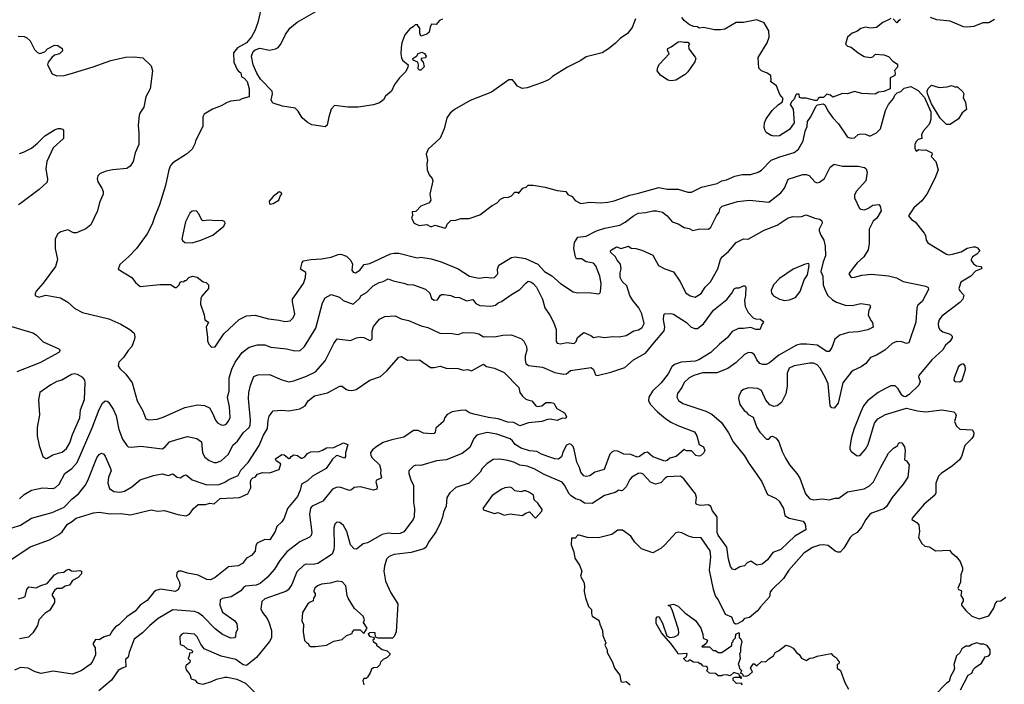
# Model space of a CAD drawing. Extents: x 1678759 to 1859541, y 384609 to 522867.
# Tile 53 of 256: x 1773818 to 1781963, y 387751 to 393247. Entities that reach past the tile are written whole.
import ezdxf

# ---------------------------------------------------------------- set-up
doc = ezdxf.new("R2010")
doc.units = 0

msp = doc.modelspace()

# ---------------------------------------------------------------- linework, layer by layer
at = {"layer": '0CON20XD'}
for points in [[(1775822.3, 393377.7), (1775787.5, 393225), (1775764, 393155), (1775734.3, 393105.7), (1775695, 393056.7), (1775620, 393015), (1775586.4, 392973.6), (1775590, 392895), (1775617.5, 392835), (1775623.6, 392823.6), (1775647, 392807), (1775653.6, 392773.6), (1775675, 392762.5), (1775700, 392735), (1775715.8, 392675.8), (1775715, 392610), (1775656.1, 392593.9), (1775635, 392582), (1775565, 392574.2), (1775535, 392562.9), (1775485, 392536), (1775411.7, 392508.3), (1775343.3, 392465), (1775333.8, 392445), (1775333.3, 392365), (1775271.2, 392245), (1775270, 392225), (1775243.8, 392176.2), (1775196.1, 392133.9), (1775085, 392062.5), (1775065, 392040), (1775051.4, 392005), (1775024.5, 391875.5), (1774974.5, 391715.5), (1774931.9, 391615), (1774914.3, 391555), (1774870.8, 391475), (1774783.8, 391356.2), (1774720.9, 391289.1), (1774645, 391222.5), (1774632.5, 391185), (1774744.1, 391114.1), (1774775, 391072.5), (1774815, 391040), (1774975.9, 391055.9), (1775065, 391057.5), (1775105, 391033.3), (1775115, 391033.3), (1775137.5, 391055), (1775145, 391077.5), (1775155, 391082.5), (1775175, 391080), (1775185, 391090), (1775195, 391090), (1775217.5, 391115), (1775246.1, 391126.1), (1775285, 391117.5), (1775335, 391080), (1775360, 391075), (1775380, 391055), (1775380, 391025), (1775325, 390960), (1775317, 390943), (1775313.8, 390895), (1775343.3, 390805), (1775350, 390765), (1775380, 390745), (1775360.8, 390705), (1775371.7, 390621.7), (1775371.7, 390591.7), (1775382.7, 390562.7), (1775405, 390540), (1775435, 390542), (1775505, 390649.2), (1775632.1, 390767.9), (1775695, 390799.2), (1775765, 390804.2), (1775875, 390771.9), (1775965, 390763.1), (1776012.1, 390752.1), (1776055, 390757.5), (1776079.8, 390780.2), (1776093.3, 390815), (1776074.3, 390915), (1776075.7, 390935), (1776164.2, 391065), (1776182.5, 391115), (1776183.3, 391155), (1776140, 391185), (1776155, 391240), (1776165, 391252.5), (1776225, 391263.8), (1776315, 391268.6), (1776395, 391283.1), (1776452.5, 391305), (1776475, 391306.9), (1776522.1, 391292.1), (1776556.3, 391256.3), (1776570.8, 391225), (1776566.2, 391175), (1776575, 391160), (1776595, 391153.8), (1776631.2, 391175), (1776667.3, 391222.7), (1776715, 391231.9), (1776885, 391310), (1776915, 391316.7), (1776955, 391315.6), (1777105, 391278.1), (1777135, 391282.2), (1777221.5, 391268.5), (1777305, 391245.3), (1777445, 391185.5), (1777540, 391125), (1777615, 391110), (1777675, 391118.9), (1777715, 391111.4), (1777744.3, 391115.7), (1777774, 391145), (1777771.4, 391185), (1777782.6, 391217.4), (1777885, 391280.5), (1777915.5, 391285.5), (1778002.3, 391272.3), (1778104.7, 391224.7), (1778160, 391165), (1778219, 391129), (1778291.9, 391065), (1778395, 390995.5), (1778435, 390988.2), (1778525, 390990), (1778605, 390980), (1778615.6, 390984.4), (1778622.7, 390997.3), (1778628.5, 391065), (1778617.1, 391125), (1778585, 391211.2), (1778565, 391234), (1778504.3, 391244.3), (1778465, 391268.8), (1778425, 391270), (1778416.2, 391285), (1778402.9, 391355), (1778407.1, 391405), (1778435, 391449.2), (1778505, 391455.7), (1778588.5, 391501.5), (1778658.1, 391521.9), (1778783.3, 391546.7), (1778827.8, 391572.2), (1778895, 391626.2), (1778935, 391647.9), (1778997.6, 391652.4), (1779055, 391667.1), (1779086.4, 391666.4), (1779135, 391654.3), (1779174.5, 391624.5), (1779215.6, 391575.6), (1779265, 391560), (1779315, 391528), (1779355, 391519.2), (1779385, 391503.8), (1779445, 391517.5), (1779515, 391514), (1779535, 391531.2), (1779580.8, 391625), (1779604.2, 391655), (1779611.7, 391688.3), (1779628, 391705), (1779755, 391744.3), (1779855, 391754.3), (1780015, 391738), (1780115, 391814.2), (1780145.6, 391855), (1780175, 391928), (1780296.8, 391966.8), (1780325, 391966.7), (1780348.3, 391958.3), (1780396.7, 391905), (1780415, 391898), (1780435, 391904), (1780476, 391935), (1780522.7, 392027.3), (1780555, 392051.4), (1780625, 392036.7), (1780755, 392037.1), (1780805.8, 392025.8), (1780818.8, 392015), (1780828, 391985), (1780816.7, 391915), (1780737.5, 391825), (1780722.5, 391795), (1780723.6, 391773.6), (1780765, 391686.7), (1780775, 391680), (1780805, 391675.7), (1780835, 391685.8), (1780875, 391714), (1780925, 391717.5), (1780936.7, 391705), (1780943.3, 391665), (1780909.2, 391605), (1780878.3, 391581.7), (1780845.7, 391515), (1780845.6, 391395), (1780836.9, 391345), (1780801.9, 391285), (1780744.7, 391235.3), (1780713.1, 391195), (1780677.5, 391145), (1780695, 391116.2), (1780725, 391117.5), (1780785, 391134.4), (1780865, 391141.4), (1781005, 391129.2), (1781071.7, 391111.7), (1781125, 391082), (1781315, 391044.2), (1781331.9, 391031.9), (1781335.7, 391015), (1781283.6, 390916.4), (1781248.8, 390885), (1781238, 390865), (1781230.9, 390745), (1781172.5, 390575), (1781155, 390570), (1781114.2, 390584.2), (1781075, 390586), (1781035, 390570), (1780975, 390514.3), (1780905, 390473.3), (1780855, 390453.3), (1780817, 390403), (1780778.8, 390375), (1780713.6, 390346.4), (1780695, 390332)], [(1777315, 393252.5), (1777290.7, 393239.3), (1777261.7, 393208.3), (1777225, 393210), (1777212.5, 393185), (1777203.8, 393145), (1777185, 393126.7), (1777135, 393110), (1777127.5, 393135), (1777127, 393177), (1777110, 393195), (1777110, 393205), (1777090, 393205), (1777073, 393187), (1777045, 393172.5), (1777005, 393122.5), (1776980, 393055), (1776972.7, 393017.3), (1776970, 392965), (1776975, 392932.5), (1776985, 392912.5), (1777030, 392875), (1777027.5, 392855), (1777010.7, 392819.3), (1776960, 392765), (1776919.5, 392710.5), (1776894.1, 392655.9), (1776843.3, 392615), (1776827.5, 392585), (1776795, 392560), (1776745.7, 392544.3), (1776616.8, 392523.2), (1776532.4, 392522.4), (1776422.3, 392537.7), (1776395, 392507.5), (1776374.2, 392445), (1776360, 392375), (1776345, 392361.2), (1776235, 392378), (1776195, 392399.2), (1776155, 392436), (1776121.7, 392491.7), (1776095.6, 392515.6), (1775990.9, 392530.9), (1775915, 392557.5), (1775905.6, 392565.6), (1775899.2, 392585), (1775910, 392635), (1775906.2, 392655), (1775810, 392755), (1775780, 392805), (1775750, 392875), (1775736.2, 392945), (1775750, 392985), (1775765, 392998.8), (1775805, 393010.8), (1775885, 392995.8), (1775932.5, 393005), (1775955, 393016), (1775977.1, 393045), (1776015.7, 393125), (1776053, 393177), (1776112.4, 393227.6), (1776266.2, 393315)], [(1781025, 393256.2), (1781005, 393246.2), (1780956.7, 393225), (1780905, 393181.2), (1780856.4, 393176.4), (1780813.9, 393186.1), (1780776.4, 393173.6), (1780741.7, 393148.3), (1780705, 393136.7), (1780666.4, 393103.6), (1780650, 393045), (1780665, 393027.5), (1780695, 393020), (1780755, 392972.5), (1780803.6, 392943.6), (1780855, 392933.3), (1780875, 392940), (1780898.3, 392961.7), (1780965, 392956.2), (1781005, 392943.3), (1781040, 392905), (1781070, 392885), (1781080, 392875), (1781080, 392855), (1781053.6, 392826.4), (1781060, 392805), (1781057.5, 392785), (1781020, 392765), (1781020, 392675), (1780966.4, 392653.6), (1780923, 392647), (1780895, 392630), (1780785, 392637.5), (1780725, 392652.5), (1780666.1, 392633.9), (1780625, 392637.5), (1780545, 392607.5), (1780525, 392622.5), (1780495, 392632.5), (1780467, 392603), (1780435, 392602.5), (1780423.6, 392596.4), (1780415, 392580), (1780395, 392577.5), (1780325, 392597.5), (1780285, 392597.5), (1780270, 392605), (1780265, 392630), (1780245, 392630), (1780237.5, 392625), (1780225, 392590), (1780205, 392570), (1780192.5, 392545), (1780216.4, 392506.4), (1780223.8, 392395), (1780185, 392340), (1780103, 392287), (1780055, 392282.5), (1780035, 392290), (1779992.5, 392315), (1779981.2, 392335), (1779976.7, 392355), (1779980, 392395), (1779991.7, 392428.3), (1780043.3, 392495), (1780094.1, 392545.9), (1780123.9, 392566.1), (1780133.8, 392595), (1780105, 392627.5), (1780078.8, 392698.8), (1780027.5, 392735), (1780033, 392747), (1780032.5, 392785), (1780002.5, 392805), (1779953.9, 392823.9), (1779932.5, 392845), (1779927.5, 392935), (1780002.5, 393055), (1780018.3, 393101.7), (1780014.2, 393155), (1779975, 393221.2), (1779915, 393247.1), (1779805, 393224), (1779745, 393223.3), (1779651.2, 393168.8), (1779615, 393162), (1779565, 393164), (1779475, 393182.5), (1779438.3, 393178.3), (1779425, 393187.5), (1779395, 393190), (1779360, 393205), (1779317, 393237), (1779296.4, 393266.4)], [(1781882.6, 393247.4), (1781835, 393222), (1781785, 393220.8), (1781709.7, 393190.3), (1781655, 393184.3), (1781625, 393189.2), (1781515, 393234), (1781405, 393245.8), (1781352.5, 393265)], [(1778911.2, 393255), (1778885, 393182.5), (1778845, 393132.5), (1778785, 393092.5), (1778747.7, 393052.3), (1778687.5, 393005), (1778635.9, 392974.1), (1778505, 392940), (1778460.3, 392909.7), (1778350, 392855), (1778225, 392778), (1778197, 392753), (1778143.2, 392726.8), (1778015, 392684.4), (1777975, 392678.6), (1777935, 392698), (1777907, 392733), (1777895, 392748.8), (1777865, 392749.2), (1777721.1, 392648.9), (1777545, 392579.4), (1777414, 392505), (1777380, 392475), (1777350, 392435), (1777328.8, 392345), (1777295, 392267.5), (1777196.7, 392175), (1777181.2, 392135), (1777192, 392085), (1777185.7, 392055), (1777188.8, 392005), (1777204.3, 391964.3), (1777230, 391935), (1777236.4, 391913.6), (1777211.2, 391805), (1777220, 391755), (1777205, 391733.3), (1777136.2, 391705), (1777095, 391660), (1777065, 391657.5), (1777067, 391627), (1777060, 391605), (1777080, 391565), (1777097.5, 391555), (1777125, 391546.2), (1777185, 391552), (1777215, 391536), (1777227, 391537), (1777255, 391547.5), (1777336.4, 391523.6), (1777345, 391530), (1777353.9, 391556.1), (1777385, 391586.7), (1777425, 391590), (1777466.4, 391603.6), (1777535, 391604.2), (1777625, 391633.3), (1777725, 391710), (1777768.3, 391731.7), (1777796.4, 391763.6), (1777823.6, 391776.4), (1777861.7, 391778.3), (1777885, 391790), (1777915, 391820), (1777935, 391820), (1777945, 391810), (1777980, 391855), (1778007, 391863), (1778025, 391877.5), (1778065, 391880), (1778165, 391863.3), (1778264.1, 391834.1), (1778335, 391826.7), (1778351.7, 391801.7), (1778387.5, 391785), (1778411.7, 391751.7), (1778458.3, 391728.3), (1778535, 391737.5), (1778625, 391731.4), (1778683, 391737), (1778735, 391748.1), (1778865, 391797.1), (1778937.5, 391812.5), (1779105, 391858.2), (1779175, 391846.5), (1779265, 391845.6), (1779345, 391820.6), (1779375, 391820), (1779458.6, 391861.4), (1779587.1, 391892.9), (1779625, 391913.5), (1779665, 391923.5), (1779735, 391953.1), (1779795, 391966.5), (1779865, 391968.1), (1779926.2, 391985), (1779955, 392002), (1780035, 392085.6), (1780106.4, 392113.6), (1780225, 392147.8), (1780260, 392175), (1780299.5, 392245), (1780314.5, 392325), (1780332.5, 392365), (1780335.6, 392404.4), (1780358.8, 392441.2)], [(1781105, 393250), (1781083.8, 393236.2), (1781075, 393222.5), (1781044, 393254)], [(1773805, 393110), (1773855, 393108.1), (1773875, 393100.8), (1773903.5, 393073.5), (1773940.9, 393000.9), (1773965, 392975.8), (1773985, 392968.6), (1774025, 392980.8), (1774048.8, 393005), (1774105, 393036.2), (1774133.6, 393033.6), (1774169.3, 393009.3), (1774170.7, 392989.3), (1774145.5, 392964.5), (1774105, 392952.5), (1774084.4, 392935.6), (1774053.8, 392896.2), (1774048.6, 392875), (1774085, 392800), (1774125, 392782.9), (1774185, 392786.9), (1774235, 392799.4), (1774425, 392856.7), (1774571.4, 392908.6), (1774692.4, 392937.6)], [(1779205, 392741.2), (1779178.3, 392748.3), (1779118.3, 392788.3), (1779090, 392825), (1779096.7, 392855), (1779111.2, 392878.8), (1779190, 392965), (1779177.5, 392995), (1779180.7, 393009.3), (1779208.3, 393021.7), (1779265.9, 393064.1), (1779288, 393068), (1779315, 393060), (1779345, 393060), (1779360, 393045), (1779350, 393035), (1779352.5, 393005), (1779406.4, 392936.4), (1779410, 392925), (1779401.7, 392898.3), (1779345, 392816.7), (1779323.3, 392795), (1779245, 392746.7), (1779225, 392743.8), (1779205, 392741.2)], [(1774692.4, 392937.6), (1774765, 392941.1), (1774835, 392932.5), (1774905, 392866.7), (1774916.2, 392825), (1774897.5, 392675), (1774862, 392608), (1774845.8, 392525), (1774812, 392475), (1774805.8, 392454.2), (1774798.9, 392375), (1774804.5, 392305), (1774801.8, 392215), (1774772.5, 392145), (1774757.5, 392075), (1774732, 392035), (1774705, 392015.8), (1774585, 392005.6), (1774532.5, 391995), (1774484.5, 391975.5), (1774463.8, 391955), (1774458, 391935), (1774464.2, 391905), (1774496, 391855), (1774508, 391825), (1774508.6, 391805), (1774478.6, 391735), (1774461.5, 391665), (1774405, 391550), (1774365, 391517.5), (1774286.8, 391483.2), (1774262.5, 391485), (1774215, 391510), (1774157.4, 391492.6), (1774134.3, 391475), (1774111.9, 391435), (1774112.2, 391355), (1774130, 391265), (1774114.4, 391205.6), (1774013, 391067), (1773955, 391003.3), (1773945, 390980), (1773946.7, 390965), (1773975, 390951.2), (1774035, 390970), (1774155, 390947.5), (1774215, 390911.2), (1774275, 390860), (1774337.5, 390825), (1774555, 390774.3), (1774655, 390729.2), (1774727.5, 390685), (1774763.9, 390653.9), (1774770, 390625), (1774766.7, 390605), (1774745, 390543.3), (1774715, 390510), (1774677.3, 390452.7), (1774636.4, 390413.6), (1774633.3, 390385), (1774645, 390361.2), (1774695.4, 390315.4), (1774748.6, 390245), (1774790.6, 390095), (1774835, 390013.3), (1774860, 389945), (1774885, 389937.5), (1774955.5, 389944.5), (1775005, 389960.8), (1775185, 390041.1), (1775287.6, 390062.4), (1775345, 390055.6), (1775386.8, 390036.8), (1775413.6, 389993.6), (1775436.9, 389935), (1775455, 389914.4), (1775485, 389895.7), (1775505, 389893.3), (1775525, 389901.4), (1775545, 389927.5), (1775558.3, 389958.3), (1775554.5, 390045.5), (1775537.1, 390125), (1775549.6, 390175), (1775549.5, 390285), (1775573.2, 390356.8), (1775601.1, 390415), (1775658.6, 390495), (1775715, 390537.5), (1775785, 390558.6), (1775845, 390558.6), (1775895, 390540), (1776024.5, 390524.5), (1776095, 390508.1), (1776137.4, 390512.6), (1776175, 390544.3), (1776266.7, 390695), (1776323.7, 390906.3), (1776345, 390948), (1776395, 390974.2), (1776462.2, 390952.2), (1776494.5, 390924.5), (1776575, 390894.3), (1776628.3, 390941.7), (1776643.8, 390965), (1776687.9, 390992.1), (1776742, 391045), (1776790, 391075), (1776825, 391081.9), (1776865, 391104.3), (1776906.6, 391086.6), (1776995, 391069.4), (1777025, 391057.8), (1777075, 391054.4), (1777175, 391019.2), (1777209.2, 390985), (1777225, 390941.2), (1777245, 390928), (1777275, 390930), (1777295, 390966.7), (1777305.8, 390974.2), (1777325, 390975.8), (1777385, 390966.9), (1777415, 390953.1), (1777455, 390950.6), (1777515, 390923.3), (1777565, 390932), (1777589.7, 390899.7), (1777625, 390882.9), (1777715, 390877.5), (1777753.1, 390886.9), (1777775.6, 390904.4), (1777804.5, 390915.5), (1777885, 390975.6), (1777955.4, 391014.6), (1778005, 391068.8), (1778025, 391083.8), (1778045, 391080), (1778066.3, 391066.3), (1778092.9, 391035), (1778141.4, 390935), (1778162.5, 390865), (1778204.4, 390804.4), (1778234.2, 390745), (1778254.4, 390685), (1778254.5, 390584.5), (1778265, 390572.9), (1778295, 390565.6), (1778345, 390576.9), (1778405, 390570), (1778420, 390585), (1778431.5, 390618.5), (1778485, 390660), (1778542.5, 390635), (1778565, 390617.5), (1778605, 390626.2), (1778655, 390617.5), (1778725, 390625.8), (1778775.6, 390624.4), (1778835, 390635.6), (1778897.4, 390672.6), (1778937, 390683), (1778968.1, 390701.9), (1778983.5, 390735), (1778963.8, 390815), (1778939.6, 390865), (1778890, 390925), (1778865.9, 390965.9), (1778839.5, 391045), (1778800.9, 391080.9), (1778786.2, 391115), (1778785.4, 391154.6), (1778794.6, 391185.4), (1778786.7, 391225), (1778759.1, 391259.1), (1778746, 391286), (1778705.7, 391325), (1778704.3, 391335), (1778712, 391345), (1778755, 391368), (1778793.9, 391353.9), (1778854, 391374), (1778875, 391358), (1778914.4, 391354.4), (1778965, 391340), (1779055, 391300), (1779101.4, 391215), (1779155, 391185.5), (1779225, 391161.4), (1779277.5, 391085), (1779329.2, 390989.2), (1779365, 390963.5), (1779405, 390951.9), (1779456, 390984), (1779489.4, 391035), (1779531.8, 391078.2), (1779593.1, 391186.9), (1779615.6, 391265), (1779628.6, 391285), (1779680.5, 391329.5), (1779745, 391403.3), (1779805, 391433.8), (1779845, 391432), (1779975, 391505.7), (1780085, 391546.7), (1780175, 391607.5), (1780215, 391620.8), (1780255, 391615.8), (1780285, 391620), (1780325, 391634.2), (1780395.6, 391605.6), (1780437.3, 391597.3), (1780452.5, 391585), (1780456.9, 391565), (1780432.5, 391515), (1780432.3, 391502.3), (1780444.6, 391464.6), (1780470.8, 391425), (1780480.8, 391375), (1780484, 391295), (1780463.8, 391245), (1780446.2, 391165), (1780462, 391125), (1780465.8, 391055), (1780474.3, 391025), (1780500.2, 390970.2), (1780540.6, 390930.6), (1780575, 390910), (1780647.1, 390887.1), (1780705, 390884.5), (1780775, 390900.6), (1780849.4, 390889.4), (1780855, 390870), (1780842, 390845), (1780836.2, 390805), (1780859.3, 390759.3), (1780873.9, 390743.9), (1780878, 390705), (1780835, 390681.9), (1780753.3, 390666.7), (1780675, 390660.9), (1780601.5, 390638.5), (1780561.9, 390605), (1780535.8, 390535), (1780515, 390502), (1780495, 390504.4), (1780414.1, 390554.1), (1780325.5, 390564.5), (1780277.1, 390562.9), (1780245, 390554.4), (1780096.4, 390473.6), (1780021.2, 390408.8), (1779993.2, 390396.8), (1779965, 390396.7), (1779941.4, 390405), (1779915.3, 390435.3), (1779895, 390475.6), (1779875, 390493.1), (1779847.5, 390495), (1779812.9, 390477.1), (1779745, 390413.3), (1779675, 390363.5), (1779585, 390327.8), (1779465, 390325.3), (1779395, 390305.4), (1779355.7, 390285), (1779314.1, 390245.9), (1779294.7, 390205.3), (1779258.1, 390155), (1779254.4, 390125), (1779268.9, 390098.9), (1779302.4, 390072.4), (1779495, 390010), (1779543.8, 389983.8), (1779624.2, 389915), (1779681.1, 389831.1), (1779719.4, 389755), (1779815, 389640), (1779848.3, 389578.3), (1779914.6, 389484.6), (1779957.5, 389425), (1780005, 389320), (1780076.1, 389286.1), (1780100, 389265), (1780135.4, 389205.4), (1780147, 389147), (1780182.5, 389125), (1780299.8, 389099.8), (1780316, 389075), (1780320, 389035), (1780315.7, 389025), (1780231.4, 388975), (1780115, 388866.4), (1780049.4, 388840.6), (1780005, 388781.4), (1779960, 388745), (1779915, 388735.7), (1779865, 388768.8), (1779836.7, 388755), (1779815, 388730), (1779775, 388722.5), (1779735, 388697.5), (1779715, 388703.3), (1779698.8, 388725), (1779681.9, 388785), (1779666.7, 388885), (1779595.5, 388985), (1779587.1, 389005), (1779587.8, 389135), (1779549.6, 389185), (1779535, 389220), (1779515, 389234.4), (1779448.9, 389228.9), (1779417.8, 389237.8), (1779412.2, 389252.2), (1779415.4, 389295), (1779407.1, 389325), (1779311.1, 389451.1), (1779285, 389472.9), (1779174.5, 389465.5), (1779156.2, 389455), (1779122.1, 389417.9), (1779076.8, 389406.8), (1779035, 389421.4), (1778975, 389488.9), (1778955, 389495.5), (1778935, 389492.7), (1778881.4, 389465), (1778864.3, 389445), (1778834.2, 389385), (1778805, 389353.3), (1778795, 389350), (1778775, 389357.5), (1778743.6, 389336.4), (1778655, 389312.5), (1778554.5, 389245.5), (1778489.4, 389249.4), (1778455, 389272.2), (1778415.4, 389285.4), (1778380.4, 389310.4), (1778364.4, 389325), (1778325, 389397.5), (1778305, 389421.1), (1778155.8, 389485), (1778073.5, 389533.5), (1778015, 389555.4), (1777955, 389563.5), (1777906.5, 389586.5), (1777855, 389601.5), (1777788.3, 389611.7), (1777735, 389610.8), (1777682.5, 389575), (1777644.6, 389535.4), (1777626.9, 389505), (1777535, 389414.4), (1777425, 389377.1), (1777375.5, 389334.5), (1777352, 389295), (1777345.6, 389225), (1777322.2, 389175), (1777316.2, 389133.8), (1777301.1, 389095), (1777262.2, 389015), (1777199.5, 388925), (1777181.1, 388885), (1777162.2, 388872.2), (1777055, 388841.2), (1776915, 388823.3), (1776873, 388807), (1776851.9, 388785), (1776835, 388727.5), (1776830.5, 388685), (1776843.3, 388605), (1776887.2, 388507.2), (1776946, 388415), (1776930.8, 388185), (1776916, 388145), (1776903, 388133), (1776783.3, 388133.3), (1776761.7, 388141.7), (1776757.5, 388175), (1776745, 388180), (1776713, 388177), (1776700, 388165), (1776710, 388150), (1776748.3, 388138.3), (1776750, 388125), (1776740, 388115), (1776742.5, 388105), (1776770, 388085), (1776770, 388075), (1776780, 388065), (1776815, 388037.5), (1776857.3, 388027.3), (1776880, 388005), (1776880, 387995), (1776858.3, 387971.7), (1776825, 387956.7), (1776803.3, 387935), (1776797, 387913), (1776775, 387890), (1776745, 387886.2), (1776727.5, 387875), (1776717.5, 387845), (1776695, 387810), (1776685, 387800), (1776665, 387800), (1776655, 387780), (1776663.3, 387745)], [(1777135, 392830), (1777125, 392830), (1777115, 392840), (1777117.5, 392875), (1777110, 392895), (1777071.7, 392911.7), (1777070, 392925), (1777101.7, 392948.3), (1777115, 392966.7), (1777145, 392978.8), (1777167.7, 392967.7), (1777180, 392945), (1777175, 392932.5), (1777140, 392925), (1777140, 392915), (1777156.4, 392896.4), (1777163, 392857), (1777135, 392830)], [(1780358.8, 392441.2), (1780407, 392533), (1780418.3, 392541.7), (1780465, 392552.5), (1780481.2, 392541.2), (1780502.7, 392492.7), (1780544.3, 392435), (1780592, 392385), (1780664.5, 392274.5), (1780695, 392267.8), (1780725, 392270.5), (1780753.1, 392296.9), (1780775, 392301.9), (1780815, 392301.5), (1780845, 392285.8), (1780855, 392287.5), (1780905, 392311.4), (1780939.2, 392345), (1780978.8, 392495), (1781003.9, 392546.1), (1781046.7, 392595), (1781057, 392623), (1781077, 392643), (1781106.1, 392653.9), (1781135, 392680), (1781190, 392695), (1781250.8, 392660.8), (1781302.3, 392602.3), (1781353.8, 392485), (1781356.4, 392453.6), (1781356.1, 392423.9), (1781347.5, 392395), (1781336.4, 392373.6), (1781292.5, 392325), (1781277.5, 392295), (1781280, 392265), (1781250, 392255), (1781235, 392240), (1781222.5, 392215), (1781223.6, 392183.6), (1781235, 392160), (1781255, 392172.5), (1781287, 392167), (1781315, 392170), (1781362.5, 392145), (1781366.7, 392135), (1781356.7, 392115), (1781397.5, 392075), (1781415.8, 392005), (1781389.4, 391935), (1781322.2, 391805), (1781280.9, 391749.1), (1781215, 391690), (1781170, 391625), (1781194.4, 391594.4), (1781226.7, 391575), (1781300.3, 391480.3), (1781311.2, 391461.2), (1781315.8, 391425), (1781331.1, 391401.1), (1781485, 391308.6), (1781505, 391303.5), (1781535, 391306.7), (1781605, 391326.5), (1781655, 391356.4), (1781705, 391367.5), (1781725, 391368.6), (1781741.7, 391361.7), (1781759.2, 391335), (1781735, 391307.1), (1781698.8, 391285), (1781688, 391265), (1781689.2, 391255), (1781707, 391227), (1781732.7, 391212.7), (1781767.5, 391205), (1781776.2, 391195), (1781772.3, 391187.7), (1781725, 391166.2), (1781686.9, 391125), (1781602.6, 391077.4), (1781587.1, 391025), (1781594.4, 391004.4), (1781627.7, 390967.7), (1781620.4, 390935), (1781595, 390907.3), (1781445, 390795.5), (1781424.1, 390765.9), (1781414.5, 390734.5), (1781419.5, 390705), (1781430.6, 390685), (1781455, 390666.9), (1781516.3, 390646.3), (1781530.7, 390630.7), (1781530.5, 390615), (1781513.5, 390585), (1781475.6, 390555), (1781454, 390516), (1781364.4, 390435), (1781256, 390305), (1781252.3, 390292.3), (1781265.8, 390255), (1781255.8, 390225), (1781175, 390146.9), (1781145, 390129.2), (1781130.9, 390130.9), (1781115, 390142.5), (1781085.4, 390195.4), (1781059.7, 390219.7), (1781025, 390217.8), (1780975, 390194.3), (1780918.8, 390165), (1780832, 390095), (1780797.5, 390055), (1780775.6, 390004.4), (1780720.8, 389865), (1780699.2, 389795), (1780683.8, 389715), (1780683.8, 389695), (1780696.1, 389676.1), (1780745, 389640), (1780765, 389642.5), (1780775, 389652.5), (1780815, 389696.2), (1780836.3, 389733.7), (1780889.1, 389910.9), (1780918, 389945), (1780978.9, 389981.1), (1781155, 390034.4), (1781245, 390011.5), (1781315, 390004.5), (1781445, 390021.9), (1781544.1, 390004.1), (1781559.4, 389989.4), (1781563.9, 389973.9), (1781552, 389925), (1781566.2, 389885), (1781595, 389862), (1781700, 389855), (1781710, 389830), (1781707.1, 389805), (1781695, 389784.5), (1781635.6, 389725), (1781608.8, 389635), (1781592.3, 389607.7), (1781533.6, 389556.4), (1781440, 389495), (1781418.5, 389471.5), (1781396.5, 389415), (1781397.5, 389335), (1781389.2, 389315), (1781299.4, 389240.6), (1781200, 389125), (1781197.5, 389115), (1781238.3, 389088.3), (1781255, 389070), (1781262.5, 389015), (1781253.8, 388965), (1781280, 388915), (1781305, 388892.5), (1781345, 388887.5), (1781393.9, 388853.9), (1781509.3, 388859.3), (1781526.7, 388836.7), (1781565, 388806.7), (1781596.7, 388765), (1781616.2, 388715), (1781616.2, 388695), (1781603.9, 388656.1), (1781600, 388595), (1781577.5, 388545), (1781583.8, 388533.8), (1781605, 388527.5), (1781609.3, 388519.3), (1781603.3, 388485), (1781622.5, 388455), (1781621.7, 388438.3), (1781607.5, 388415), (1781610, 388405), (1781645, 388360), (1781693.9, 388313.9), (1781755, 388293.3), (1781835, 388317.5), (1781875, 388380), (1781886.7, 388415), (1781905, 388437.5), (1781935, 388440), (1781975, 388470)], [(1781515, 392380), (1781485, 392380), (1781431.7, 392431.7), (1781360.9, 392550.9), (1781326.2, 392635), (1781324, 392655), (1781331.7, 392678.3), (1781360, 392705), (1781425, 392686), (1781489.3, 392690.7), (1781525, 392703.8), (1781555, 392692.5), (1781575, 392692.5), (1781620.7, 392650.7), (1781627.5, 392635), (1781623.6, 392603.6), (1781641.7, 392561.7), (1781650, 392505), (1781615, 392477.5), (1781583, 392427), (1781515, 392380)], [(1773815, 392140), (1773849.1, 392150.9), (1773915, 392185.7), (1773965, 392225.7), (1774024.7, 392285.3), (1774110.8, 392339.2), (1774135, 392347.8), (1774155, 392346.7), (1774171.5, 392341.5), (1774180.7, 392330.7), (1774180, 392265), (1774095, 392187.1), (1774041.5, 392075), (1774032.5, 392015), (1774048.3, 391928.3), (1774045.5, 391904.5), (1773978.1, 391841.9), (1773823, 391727), (1773806.7, 391715)], [(1775895, 391722.5), (1775915, 391727.5), (1775960, 391755), (1775971.7, 391788.3), (1775987.5, 391805), (1775979.3, 391819.3), (1775965, 391822.5), (1775913.3, 391785), (1775882.5, 391745), (1775883.3, 391723.3), (1775895, 391722.5)], [(1775245, 391402.9), (1775315, 391422.5), (1775415, 391464.2), (1775505, 391540), (1775516.2, 391565), (1775513.3, 391575), (1775493.6, 391586.4), (1775435, 391583.3), (1775385, 391590), (1775335, 391582.5), (1775325, 391590), (1775300.7, 391640.7), (1775277.5, 391665), (1775245, 391663.3), (1775225, 391647.5), (1775188, 391575), (1775158.8, 391435), (1775165, 391420), (1775185, 391404.2), (1775245, 391402.9)], [(1780145, 390924.4), (1780185, 390929.4), (1780235, 390950), (1780275, 390998), (1780308.2, 391095), (1780333.6, 391136.4), (1780350, 391215), (1780345, 391230), (1780315, 391226.5), (1780215, 391184.5), (1780103.2, 391106.8), (1780054.4, 391055), (1780033.4, 391006.6), (1780038, 390985), (1780054.4, 390964.4), (1780104.5, 390934.5), (1780145, 390924.4)], [(1775117.5, 389775), (1775205, 389800.6), (1775284.3, 389784.3), (1775320.8, 389755), (1775328.6, 389665), (1775350.2, 389630.2), (1775385, 389601.9), (1775425, 389585.6), (1775445, 389584.4), (1775485, 389598.5), (1775545.6, 389655), (1775581.1, 389728.9), (1775619.5, 389760.5), (1775668.1, 389831.9), (1775714.7, 389875.3), (1775725, 389893.8), (1775728.2, 389935), (1775711.1, 390115), (1775713.1, 390165), (1775726.2, 390225), (1775755, 390295.8), (1775788.6, 390311.4), (1775883.4, 390313.4), (1775985, 390270), (1776045, 390253.3), (1776085, 390261.1), (1776190.9, 390299.1), (1776263.9, 390336.1), (1776345, 390427.1), (1776415, 390570), (1776445, 390608), (1776554.1, 390594.1), (1776605, 390615.8), (1776635, 390621.4), (1776665, 390618.1), (1776715, 390594), (1776723.6, 390596.4), (1776733.3, 390606.7), (1776732.2, 390675), (1776745, 390708.8), (1776795, 390771.2), (1776838.8, 390791.2), (1776925, 390798.6), (1776974.5, 390774.5), (1777035, 390758.6), (1777140, 390715), (1777195, 390700.6), (1777293.4, 390653.4), (1777395, 390652), (1777445, 390642.5), (1777485, 390660.8), (1777576.6, 390656.6), (1777615, 390648.6), (1777655, 390623.3), (1777674.2, 390625.8), (1777746.4, 390623.6), (1777815, 390639.4), (1777885, 390640), (1777968.7, 390608.7), (1777988.8, 390588.8), (1778010.8, 390545), (1778014.1, 390514.1), (1777999.4, 390465), (1777998.1, 390435), (1778005.8, 390405), (1778026.6, 390386.6), (1778143, 390373), (1778245, 390330.6), (1778315, 390315.6), (1778340.3, 390319.7), (1778375, 390345.5), (1778545, 390371.2), (1778563.3, 390355), (1778580, 390310), (1778595, 390303.8), (1778708.9, 390331.1), (1778825, 390371.5), (1778896.4, 390433.6), (1778995, 390489.5), (1779069.6, 390580.4), (1779150.4, 390675), (1779153.8, 390705), (1779142.9, 390765), (1779146.2, 390805), (1779155, 390813.8), (1779203.9, 390816.1), (1779225, 390810.8), (1779334, 390744), (1779373, 390703), (1779402, 390692), (1779425, 390693.6), (1779475, 390732.1), (1779557.1, 390845), (1779666.7, 390933.3), (1779710, 390985), (1779729.1, 391020.9), (1779745, 391029.2), (1779770.5, 391029.5), (1779805, 391046.2), (1779820, 391045), (1779826, 391036), (1779823.1, 390965), (1779814.4, 390924.4), (1779818.8, 390875), (1779843.1, 390825), (1779885, 390782.5), (1779905, 390773.3), (1779945, 390770.6), (1779966, 390755), (1779970, 390745), (1779956, 390725), (1779943.3, 390686.7), (1779936.2, 390683.8), (1779907.5, 390685), (1779865, 390702.5), (1779805.7, 390694.3), (1779765, 390694.1), (1779710.4, 390669.6), (1779671.5, 390615), (1779606.2, 390565), (1779536.4, 390493.6), (1779436.6, 390433.4), (1779406.1, 390423.9), (1779290, 390415), (1779234.4, 390395), (1779212.2, 390375), (1779180.8, 390319.2), (1779124.6, 390245), (1779052.2, 390175), (1779021.4, 390125), (1779019.4, 390095), (1779035, 390065.8), (1779093.1, 390003.1), (1779160.1, 389950.1), (1779205, 389918.5), (1779261.9, 389891.9), (1779399.7, 389839.7), (1779420, 389805), (1779439.2, 389735), (1779473.3, 389713.3), (1779486, 389685), (1779475, 389661.9), (1779449.3, 389640.7), (1779435, 389636.2), (1779412.1, 389642.1), (1779375, 389680.8), (1779335, 389682), (1779315, 389692.5), (1779248, 389635), (1779195, 389622), (1779175, 389602.2), (1779155, 389595.5), (1779055, 389631.8), (1779011.7, 389671.7), (1778985, 389666.2), (1778945, 389635.6), (1778925, 389630.5), (1778872, 389652), (1778815, 389654.4), (1778765, 389677.5), (1778735, 389680.6), (1778715, 389671.4), (1778700, 389655), (1778653, 389527), (1778575, 389504.5), (1778535, 389475.6), (1778505, 389470), (1778485, 389476), (1778459.2, 389505), (1778448.8, 389545), (1778427.8, 389587.8), (1778405, 389693.3), (1778395, 389718), (1778378.8, 389735), (1778365, 389739.2), (1778340.9, 389729.1), (1778313.1, 389675), (1778299.3, 389630.7), (1778275, 389613.3), (1778244.4, 389615.6), (1778195, 389630.7), (1778135, 389652.8), (1778095, 389675.4), (1778035, 389682.2), (1777965, 389704.7), (1777915.6, 389735), (1777895, 389765.6), (1777875, 389781.8), (1777765, 389818.9), (1777685, 389834.1), (1777607.3, 389812.7), (1777592.5, 389805), (1777575, 389784), (1777540.6, 389709.4), (1777479.3, 389660.7), (1777345, 389607.5), (1777265, 389600), (1777135, 389560), (1777095, 389564), (1777075, 389553.8), (1777036.2, 389515), (1777035.8, 389495), (1777052, 389442), (1777074.3, 389395), (1777074.4, 389255), (1777084.2, 389205.8), (1777080, 389135), (1777072.9, 389115), (1776995, 389012.5), (1776965, 388998.5), (1776915, 388994.5), (1776865, 389001.5), (1776815, 388989.5), (1776695, 388921.9), (1776658.1, 388911.9), (1776605, 388868.8), (1776585, 388871.2), (1776554.5, 388904.5), (1776524.4, 389014.4), (1776495, 389064), (1776465, 389088), (1776445, 389091.2), (1776435, 389086.7), (1776424, 389075), (1776416.4, 389043.6), (1776419.6, 388895), (1776416, 388864), (1776402.6, 388827.4), (1776285, 388749.4), (1776245, 388740.5), (1776185, 388743.5), (1776165, 388734.4), (1776110.5, 388679.5), (1776068.9, 388575), (1776041.9, 388535), (1776025, 388520.5), (1775985, 388506.8), (1775845, 388457.5), (1775821.1, 388435), (1775812.5, 388375), (1775825.7, 388345), (1775865, 388293.8), (1775878.1, 388265), (1775901.1, 388195), (1775900.6, 388135), (1775885, 388106), (1775776.4, 387973.6), (1775695, 387906), (1775665, 387912.5), (1775605, 387956.7), (1775483.7, 387983.7), (1775343.4, 388043.4), (1775315, 388082.5), (1775285, 388142.5), (1775265, 388166.2), (1775175, 388172.5), (1775160, 388165), (1775142.5, 388145), (1775145, 388080), (1775175, 388070), (1775203, 388043), (1775237, 388037), (1775247.5, 388025), (1775245, 388010), (1775221.7, 388008.3), (1775220, 387985), (1775210, 387965), (1775227, 387947), (1775225, 387930), (1775194, 387906), (1775190, 387895), (1775195, 387870), (1775225, 387832.5), (1775237, 387797), (1775270, 387785), (1775283.3, 387765), (1775295, 387758.8), (1775335, 387752), (1775405, 387774), (1775445, 387794), (1775515, 387809.2), (1775535, 387810.8), (1775615, 387793.8), (1775685, 387760.8), (1775760, 387685)], [(1773695, 390726.2), (1773925, 390657.5), (1773955, 390640), (1774011.7, 390581.7), (1774142.5, 390525), (1774151.2, 390515), (1774141.2, 390495), (1773985, 390410.5), (1773795, 390335.4)], [(1776599.7, 390189.7), (1776715.3, 390264.7), (1776802.9, 390295), (1776856.1, 390343.9), (1776954.6, 390455.4), (1776975, 390460.9), (1777025, 390432.5), (1777125, 390434.3), (1777215, 390370.8), (1777245, 390370.8), (1777295, 390382), (1777345, 390365.7), (1777445, 390363.1), (1777485, 390347.7), (1777525, 390352.9), (1777555, 390344.4), (1777655, 390398), (1777679.6, 390379.6), (1777745.8, 390365.8), (1777825, 390328.5), (1777946.4, 390205), (1777954.2, 390164.2), (1777976, 390135), (1778005, 390108.8), (1778030.5, 390100.5), (1778055, 390093.8), (1778086.7, 390055), (1778105, 390047.5), (1778137.3, 390052.7), (1778169.4, 390080.6), (1778215, 390082.2), (1778235, 390077.1), (1778262, 390032), (1778323.3, 389995), (1778340, 389965), (1778335, 389950), (1778305, 389951.2), (1778265, 389932.5), (1778207.3, 389942.7), (1778185, 389940), (1778136.1, 389923.9), (1778027.2, 389912.8), (1777955, 389888.8), (1777906.7, 389916.7), (1777855, 389919.7), (1777775, 389945.3), (1777695, 389955.9), (1777573.9, 389983.9), (1777540, 389995), (1777505, 390018), (1777465, 390015.7), (1777395, 390004.2), (1777355, 389981.4), (1777335, 389956), (1777322.5, 389925), (1777261.2, 389868.8), (1777253.8, 389835), (1777245, 389826.2), (1777225, 389821.4), (1777158.2, 389828.2), (1777115, 389848.5), (1777075, 389848.9), (1776995, 389794.6), (1776895, 389773.5), (1776825, 389750), (1776771.3, 389718.7), (1776735, 389688.6), (1776720, 389665), (1776723.4, 389643.4), (1776734.6, 389624.6), (1776794.4, 389564.4), (1776804.4, 389525), (1776801.2, 389495), (1776810, 389465), (1776807.1, 389455), (1776770.6, 389439.4), (1776762.5, 389425), (1776775.7, 389385), (1776770.8, 389365), (1776744.5, 389355.5), (1776635, 389382.7), (1776585, 389379.4), (1776561.7, 389358.3), (1776546.6, 389353.4), (1776465, 389381.1), (1776435, 389377.5), (1776405.8, 389365), (1776325, 389266.2), (1776235.9, 389224.1), (1776222.1, 389207.9), (1776215.4, 389154.6), (1776233.1, 389005), (1776227.9, 388982.1), (1776215, 388968), (1776135, 388928.8), (1776026.7, 388845), (1775970.6, 388775), (1775925, 388704.2), (1775864.2, 388635), (1775805.8, 388585), (1775775, 388571.8), (1775685, 388561.1), (1775669.1, 388550.9), (1775646.9, 388523.1), (1775566.2, 388475), (1775495, 388461.4), (1775475, 388450), (1775471.9, 388405), (1775495, 388348), (1775596, 388275), (1775615, 388250), (1775618, 388205), (1775605, 388180), (1775603.3, 388145), (1775595.7, 388134.3), (1775565, 388131.9), (1775495, 388162.1), (1775435, 388208.8), (1775333, 388313), (1775295, 388341.8), (1775262.3, 388352.3), (1775085, 388367.1), (1774964.3, 388295.7), (1774892.9, 388237.1), (1774834.7, 388175.3), (1774765.6, 388125), (1774722.7, 388015), (1774713.8, 387976.2), (1774691.9, 387955), (1774695.5, 387894.5), (1774664, 387885), (1774632.5, 387865), (1774576.2, 387783.8), (1774473.3, 387696.7)], [(1780695, 390332), (1780627.1, 390242.9), (1780587.5, 390075), (1780555, 390033.8), (1780535, 390036.7), (1780523.2, 390053.2), (1780504.7, 390234.7), (1780484.6, 390285), (1780440.4, 390365), (1780415, 390391.8), (1780385, 390405.5), (1780355, 390406.2), (1780224.7, 390385.3), (1780181.9, 390365), (1780166.4, 390325), (1780166.5, 390215), (1780156.6, 390153.4), (1780119.5, 390080.5), (1780085, 390053.5), (1780055, 390047.5), (1780022.5, 390062.5), (1779991.4, 390101.4), (1779955, 390181.2), (1779925, 390198), (1779847.7, 390202.3), (1779805, 390190), (1779786.2, 390175), (1779766.1, 390133.9), (1779763.3, 390115), (1779774, 390065), (1779810, 390015), (1779826.7, 390005), (1779845, 389982.5), (1779885, 389960), (1779916.7, 389875), (1779940, 389835), (1779995, 389778.8), (1780015, 389778.8), (1780035, 389800), (1780045, 389802.5), (1780075, 389786.7), (1780098.8, 389755), (1780125.8, 389675), (1780151.7, 389621.7), (1780186, 389565), (1780245.7, 389495), (1780270.8, 389455), (1780319.4, 389325), (1780355, 389284.3), (1780386.8, 389276.8), (1780455, 389283.3), (1780515, 389277.3), (1780565, 389290), (1780595, 389290.8), (1780665, 389341.1), (1780805, 389367.3), (1780848.6, 389391.4), (1780879.6, 389425), (1780937.9, 389542.1), (1781005, 389662), (1781045, 389702.5), (1781082.5, 389725), (1781085, 389740), (1781095, 389750), (1781115, 389747.5), (1781136.2, 389715), (1781143.3, 389685), (1781138.3, 389608.3), (1781155, 389597.5), (1781176, 389565), (1781165, 389462.5), (1781126.2, 389405), (1781034.6, 389295.4), (1780988.1, 389221.9), (1780965, 389202.9), (1780865, 389165.7), (1780848.3, 389151.7), (1780818.5, 389115), (1780785, 389053.5), (1780745, 389006.4), (1780706, 388984), (1780688.1, 388965), (1780634.4, 388875.6), (1780605, 388844), (1780585, 388842.5), (1780565, 388850.8), (1780505, 388899.4), (1780465, 388905.5), (1780435, 388902.5), (1780375, 388880.8), (1780303.9, 388836.1), (1780180.8, 388695), (1780137.5, 388625), (1780041.2, 388535), (1780026.2, 388515), (1780021.1, 388475), (1779945, 388392.5), (1779922.2, 388357.8), (1779855, 388304.5), (1779814.3, 388295.7), (1779795, 388273.8), (1779755, 388251.2), (1779739.3, 388249.3), (1779727.5, 388255), (1779710, 388305), (1779657.7, 388327.7), (1779595, 388452.5), (1779573.1, 388483.1), (1779557.1, 388535), (1779525.4, 388695), (1779535.3, 388805), (1779529.3, 388855), (1779455, 388961.5), (1779385, 388965.7), (1779350, 388975), (1779295, 389004.4), (1779265, 389010), (1779245.5, 389004.5), (1779155, 388903.1), (1779122, 388875), (1779055, 388837.5), (1778960.9, 388870.9), (1778905.6, 388925), (1778872.5, 388975), (1778804.4, 389024.4), (1778764.4, 389025.6), (1778715, 388989.2), (1778605, 388961.4), (1778515, 388964.3), (1778445, 388983.8), (1778435, 388983.3), (1778411.7, 388958.3), (1778381.7, 388958.3), (1778380, 388905), (1778402.5, 388845), (1778410, 388795), (1778450, 388735), (1778466.7, 388685), (1778456.2, 388645), (1778483.3, 388595), (1778490, 388565), (1778487, 388517), (1778497.5, 388465), (1778523.3, 388395), (1778548, 388368), (1778546.7, 388335), (1778553.3, 388315), (1778603, 388283), (1778611.7, 388271.7), (1778616.7, 388246.7), (1778640, 388195), (1778642.5, 388155), (1778667.5, 388095), (1778657.5, 388075), (1778677.5, 388035), (1778677.5, 388015), (1778722.5, 387935), (1778737.5, 387885), (1778781.2, 387825), (1778790, 387775), (1778805, 387767.5), (1778835, 387772.5), (1778866.7, 387746.7)], [(1781595, 390251.2), (1781613.6, 390266.4), (1781643, 390353), (1781640, 390385), (1781625, 390400), (1781605, 390396.2), (1781585, 390380), (1781548, 390285), (1781546.7, 390265), (1781554.2, 390254.2), (1781595, 390251.2)], [(1774035, 389617.5), (1774045, 389620), (1774091.1, 389648.9), (1774168.7, 389671.3), (1774205, 389700.5), (1774231.8, 389748.2), (1774253.6, 389816.4), (1774313.8, 389955), (1774319.8, 390020.2), (1774354.4, 390105), (1774360, 390245), (1774355.7, 390265.7), (1774338.7, 390288.7), (1774295, 390314), (1774267.3, 390317.3), (1774245, 390312.5), (1774165, 390266), (1774125, 390254.3), (1774075, 390227.5), (1773984, 390165), (1773974.3, 390104.3), (1773981.2, 389978.8), (1773961.4, 389875), (1773960.8, 389805), (1773979.2, 389725), (1774010, 389635), (1774035, 389617.5)], [(1773755, 389043.5), (1773825, 389066.7), (1773915, 389125.6), (1774085, 389171.8), (1774184.3, 389215.7), (1774250.6, 389285), (1774304.7, 389325.3), (1774358.2, 389395), (1774381.5, 389435), (1774455.5, 389625), (1774475, 389650), (1774495, 389661.4), (1774514.5, 389654.5), (1774525, 389638), (1774570, 389535), (1774572.9, 389515), (1774552.7, 389465), (1774547.8, 389415), (1774560, 389370), (1774595, 389346.4), (1774645, 389338.8), (1774685, 389348.8), (1774745.7, 389385), (1774815, 389442.9), (1774925, 389478.1), (1774995, 389490.6), (1775045, 389477.5), (1775085, 389490.8), (1775120, 389465), (1775145, 389459.2), (1775175, 389478.1), (1775195, 389482.5), (1775245, 389441.1), (1775316, 389416), (1775365, 389401.5), (1775466.7, 389403.3), (1775515, 389421.5), (1775546.8, 389443.2), (1775625, 389478.9), (1775647.6, 389522.4), (1775707.1, 389585), (1775798.2, 389725), (1775835, 389810), (1775866.9, 389865), (1775871.8, 389935), (1775880.6, 389969.4), (1775915, 390012.5), (1775985, 390017.8), (1776045, 390011.5), (1776135, 390028.5), (1776178.6, 390055), (1776204.7, 390095.3), (1776255, 390135.4), (1776365, 390160), (1776465, 390216.9), (1776485, 390217.5), (1776515, 390190.8), (1776535, 390182.9), (1776565, 390181.5), (1776599.7, 390189.7)], [(1773816.9, 389285), (1773855, 389320), (1773915, 389355.5), (1774005, 389374.3), (1774095, 389369.5), (1774115, 389378.5), (1774145.3, 389404.7), (1774191.1, 389495), (1774248.1, 389535), (1774292.9, 389585), (1774417.8, 389872.2), (1774476.1, 390023.9), (1774503.4, 390076.6), (1774525, 390093.8), (1774541.7, 390091.7), (1774552.7, 390082.7), (1774591.9, 390025), (1774615, 389970), (1774638.3, 389858.3), (1774667.9, 389777.9), (1774702.5, 389725), (1774715, 389715.8), (1774741.7, 389711.7), (1774819.7, 389719.7), (1774995, 389699.1), (1775018.8, 389711.2), (1775056, 389755), (1775117.5, 389775)], [(1773695, 388746.9), (1773905, 388887.5), (1774065, 388944.4), (1774141.1, 388988.9), (1774167.8, 389012.2), (1774211.9, 389075), (1774246.9, 389093.1), (1774284, 389125), (1774428.6, 389168.6), (1774475, 389174.4), (1774565, 389161.5), (1774653.6, 389163.6), (1774735, 389153.3), (1774905, 389193.3), (1774958.5, 389181.5), (1775015, 389186.7), (1775125.7, 389154.3), (1775195, 389143.5), (1775221.4, 389158.6), (1775255.8, 389205), (1775295, 389236.9), (1775355, 389238.6), (1775390.3, 389249.7), (1775425, 389244.3), (1775475, 389286.1), (1775635.9, 389295.9), (1775704.3, 389325.7), (1775729.2, 389375), (1775726.2, 389425), (1775732.5, 389445), (1775745, 389458.8), (1775765, 389463.3), (1775785, 389487.5), (1775825, 389502.9), (1775885, 389500), (1775963.9, 389526.1), (1775978.8, 389575), (1775939.7, 389599.7), (1775932.9, 389615), (1775985, 389652), (1776005, 389648), (1776045, 389617.5), (1776055, 389620), (1776064.3, 389635.7), (1776085, 389647.5), (1776115, 389643.8), (1776145, 389620), (1776155, 389620), (1776177.7, 389632.3), (1776199.7, 389660.3), (1776225, 389672.5), (1776295, 389677.1), (1776323.4, 389686.6), (1776355, 389706.9), (1776415, 389709.2), (1776495, 389747.5), (1776532.5, 389735), (1776514.2, 389665), (1776514, 389635), (1776505, 389620), (1776445, 389643.8), (1776435, 389640), (1776405, 389612), (1776353.3, 389535), (1776238.9, 389471.1), (1776197.3, 389432.7), (1776150, 389405), (1776137.9, 389355), (1776115.3, 389305), (1776033.1, 389205), (1776005.5, 389124.5), (1775985, 389093.8), (1775944.2, 389055), (1775930, 389015), (1775886.2, 388945), (1775845, 388949.5), (1775783.1, 388916.9), (1775771.4, 388898.6), (1775765, 388852.5), (1775735.3, 388814.7), (1775695, 388794.3), (1775660.3, 388749.7), (1775625, 388730.9), (1775545, 388722.9), (1775435, 388634.4), (1775395, 388613.8), (1775365, 388617.8), (1775295, 388652.1), (1775205, 388669.1), (1775155, 388685.6), (1775134.5, 388685.5), (1775118.3, 388671.7), (1775114.4, 388645), (1775140, 388595), (1775142.5, 388565), (1775127.8, 388532.2), (1775105, 388519.2), (1774985, 388536.5), (1774944.5, 388525.5), (1774926.8, 388513.2), (1774871.4, 388445), (1774815, 388404.2), (1774772.5, 388355), (1774705, 388308.1), (1774637.9, 388242.1), (1774611.4, 388225), (1774585.5, 388194.5), (1774564.1, 388155.9), (1774515, 388144.2), (1774475, 388118.8), (1774445, 388120), (1774423.3, 388085), (1774442.7, 388052.7), (1774446, 387995), (1774415.8, 387935), (1774399.2, 387915), (1774325, 387862.5), (1774255, 387834.4), (1774095, 387858.6), (1773995, 387841.1), (1773946.7, 387855), (1773887.5, 387885), (1773825, 387889.1), (1773775, 387867.8)], [(1778085, 389123.3), (1778138.3, 389181.7), (1778140, 389195), (1778105, 389247.5), (1778072.5, 389275), (1778067.5, 389315), (1778035, 389338), (1778005, 389350), (1777985, 389351.2), (1777965, 389343.3), (1777915, 389350), (1777890, 389375), (1777875, 389380), (1777830, 389375), (1777805, 389365.8), (1777725, 389313.3), (1777650, 389205), (1777655, 389192.5), (1777745, 389162.5), (1777775, 389172.5), (1777825, 389150), (1777875, 389160), (1777975, 389147.5), (1778003.3, 389166.7), (1778035, 389177.5), (1778085, 389123.3)], [(1773805, 388458), (1773845, 388467.5), (1773862.5, 388477.5), (1773876, 388535), (1773894.5, 388555.5), (1773955, 388548.8), (1773991.2, 388568.8), (1774045, 388585.6), (1774104.3, 388655.7), (1774135, 388671.4), (1774182, 388678), (1774203.3, 388695), (1774225, 388702.5), (1774245, 388690), (1774265, 388687.5), (1774315, 388692.5), (1774327.5, 388685), (1774327.5, 388665), (1774300, 388635), (1774255, 388610), (1774228.3, 388571.7), (1774195, 388563.3), (1774166.4, 388543.6), (1774125, 388543.3), (1774105, 388526.7), (1774086.2, 388495), (1774086.2, 388485), (1774106, 388455), (1774105, 388427.5), (1774066, 388365), (1774026.7, 388335), (1773976.4, 388283.6), (1773965, 388237.5), (1773925, 388177.5), (1773889.1, 388140.9), (1773815, 388126.2)], [(1776265, 388062.5), (1776355, 388073.3), (1776415, 388106.7), (1776485, 388122.5), (1776520, 388155), (1776568.3, 388171.7), (1776570, 388185), (1776585, 388200), (1776635, 388200), (1776665, 388170), (1776692.5, 388215), (1776663, 388263), (1776670, 388285), (1776658.8, 388315), (1776587.1, 388377.1), (1776534.3, 388464.3), (1776525.8, 388485), (1776515.5, 388565.5), (1776485, 388598), (1776445, 388603.8), (1776385, 388588), (1776315, 388580), (1776282.5, 388565), (1776260, 388545), (1776250, 388525), (1776250, 388515), (1776261.7, 388501.7), (1776262.5, 388485), (1776248.3, 388461.7), (1776245, 388440), (1776215, 388427.5), (1776202.5, 388415), (1776156.7, 388345), (1776150.8, 388275), (1776164.2, 388245), (1776162, 388185), (1776172.3, 388112.3), (1776195, 388090), (1776205, 388090), (1776210, 388075), (1776223, 388063), (1776265, 388062.5)], [(1779797, 387747), (1779785, 387760), (1779748.3, 387758.3), (1779720, 387785), (1779720, 387805), (1779735, 387810), (1779780, 387810), (1779781.7, 387801.7), (1779788.3, 387801.7), (1779788.3, 387808.3), (1779771.7, 387821.7), (1779770, 387835), (1779725, 387847.5), (1779695, 387820), (1779665, 387830), (1779633, 387827), (1779625, 387820), (1779595, 387820), (1779575, 387840), (1779523, 387843), (1779500, 387865), (1779510, 387875), (1779508.3, 387888.3), (1779497, 387897), (1779471.7, 387901.7), (1779455, 387920), (1779445, 387920), (1779435, 387930), (1779393, 387933), (1779365, 387950), (1779355, 387950), (1779345, 387940), (1779331.7, 387941.7), (1779310, 387965), (1779333, 387977), (1779340, 388005), (1779265, 388000), (1779260, 388015), (1779207.5, 388085), (1779127.5, 388175), (1779083.6, 388253.6), (1779082.5, 388295), (1779090.7, 388309.3), (1779105, 388312.5), (1779135.8, 388255.8), (1779170.7, 388150.7), (1779196.7, 388136.7), (1779235.8, 388144.2), (1779265, 388160), (1779270, 388175), (1779266.9, 388205), (1779216, 388366), (1779197.5, 388397.5), (1779185, 388400), (1779183.6, 388406.4), (1779225, 388412.5), (1779266.1, 388396.1), (1779320.7, 388340.7), (1779409.3, 388279.3), (1779452.5, 388215), (1779470, 388165), (1779473, 388133), (1779507.5, 388115), (1779498, 388092), (1779478.3, 388071.7), (1779465, 388070), (1779461.7, 388061.7), (1779525, 388060), (1779555, 388030), (1779575, 388030), (1779595, 388012.5), (1779627, 388013), (1779708.3, 388071.7), (1779710, 388095), (1779720, 388105), (1779720, 388115), (1779740, 388135), (1779742.5, 388165), (1779765, 388177.5), (1779770, 388175), (1779770, 388135), (1779779.3, 388129.3), (1779792.5, 388105), (1779780, 388055), (1779780, 388015), (1779772.5, 388005), (1779777.5, 387965), (1779760, 387915), (1779767.5, 387907.5), (1779771.7, 387881.7), (1779790, 387865), (1779781.7, 387841.7), (1779795, 387840), (1779801.7, 387821.7), (1779825, 387817.5), (1779850, 387825), (1779880, 387855), (1779862.5, 387885), (1779885, 387920), (1779895, 387920), (1779915, 387902.5), (1779955, 387940), (1779985, 387937.5), (1779995, 387942.5), (1780015, 387962.5), (1780052.5, 387985), (1780067.5, 388015), (1780095, 388026.7), (1780155, 388073.3), (1780185, 388066.7), (1780215, 388050), (1780243.6, 388013.6), (1780265, 387997.5), (1780285, 387967.5), (1780325, 387947.5), (1780354.2, 387965.8), (1780381.2, 387968.8), (1780415, 387983.3), (1780530, 388005), (1780540.7, 387990.7), (1780575, 387970), (1780581.7, 387951.7), (1780597, 387937), (1780595, 387920), (1780580, 387915), (1780580, 387885), (1780607.5, 387865), (1780643.3, 387765), (1780675, 387710)], [(1781600, 387705), (1781663.9, 387826.1), (1781695, 387843.3), (1781707.5, 387875), (1781720.7, 387889.3), (1781773.3, 387925), (1781805, 387976.7), (1781835, 387986.2), (1781845, 388000), (1781846.4, 388036.4), (1781821.2, 388071.2), (1781793, 388083), (1781767, 388083), (1781735, 388092.5), (1781695, 388080), (1781675, 388066.2), (1781645, 388066.2), (1781612.5, 388045), (1781595, 388010), (1781566.7, 387985), (1781546.7, 387915), (1781551.2, 387885), (1781546, 387864), (1781516.7, 387815), (1781507.5, 387775), (1781485, 387760), (1781383.3, 387655)]]:
    msp.add_lwpolyline(points, dxfattribs=at)

doc.saveas('drawing.dxf')
